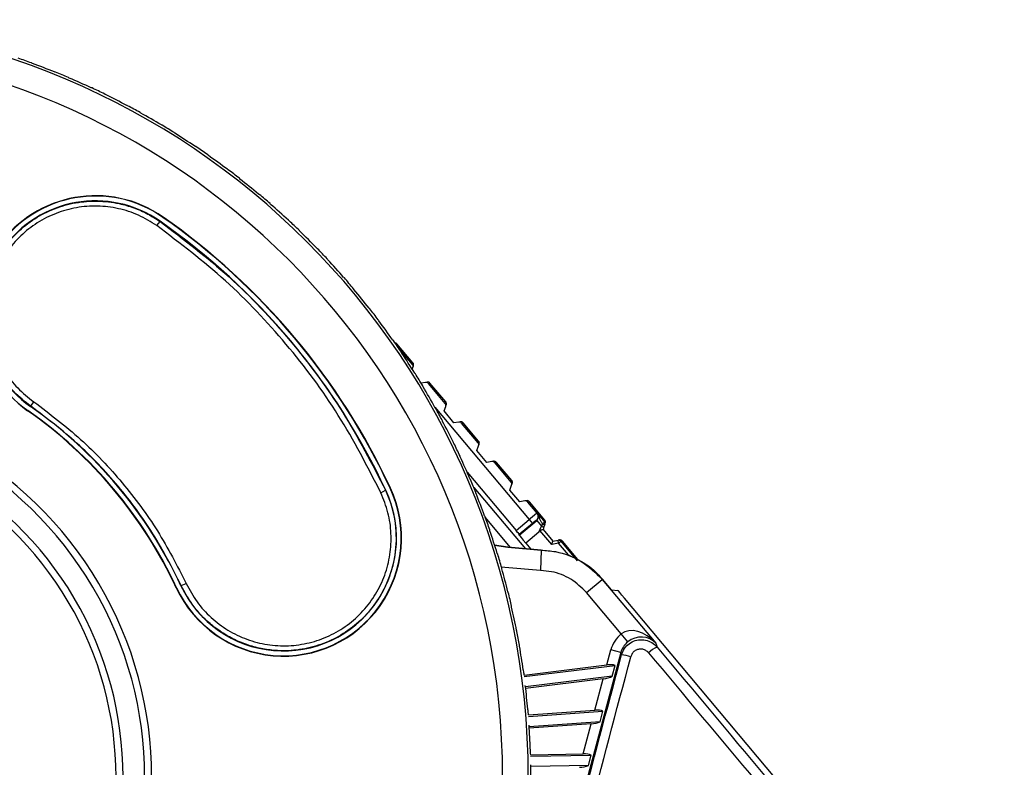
# Model space of a CAD drawing. Header units: millimetres. Extents: x 0 to 420, y 0 to 297.
# Tile 31 of 64: x 98.13 to 103.58, y 267.39 to 271.53. Entities that reach past the tile are written whole.
import ezdxf

# ---------------------------------------------------------------- set-up
doc = ezdxf.new("R2010")
doc.units = ezdxf.units.MM

msp = doc.modelspace()

# ---------------------------------------------------------------- linework, layer by layer
at = {"color": 7, "linetype": 'Continuous', "lineweight": 25}
for p, q in [((98.8918, 270.38629), (98.9098, 270.40909)), ((98.9098, 270.40909), (98.91065, 270.4103)), ((98.92594, 270.43214), (98.92696, 270.4336)), ((100.2151, 269.73062), (100.22174, 269.73184)), ((100.31021, 269.6264), (100.22174, 269.73184)), ((100.30709, 269.61807), (100.2264, 269.71423)), ((100.31021, 269.6264), (100.30709, 269.61807)), ((100.30635, 269.59138), (100.30994, 269.60095)), ((100.30994, 269.60095), (100.31312, 269.60945)), ((100.37946, 269.51852), (100.35655, 269.51469)), ((100.38851, 269.52003), (100.37946, 269.51852)), ((100.39552, 269.51268), (100.40439, 269.51416)), ((100.48862, 269.40173), (100.39552, 269.51268)), ((100.49176, 269.41004), (100.40439, 269.51416)), ((98.19388, 269.38665), (98.21002, 269.41167)), ((100.49176, 269.41004), (100.48862, 269.40173)), ((98.17759, 269.36338), (98.17656, 269.36192)), ((98.19388, 269.38665), (98.19287, 269.38522)), ((100.43146, 269.38137), (100.95357, 268.75914)), ((100.4825, 269.36086), (100.49145, 269.38457)), ((100.53657, 269.29486), (100.4825, 269.36086)), ((100.49145, 269.38457), (100.49465, 269.39305)), ((100.56348, 269.29928), (100.53657, 269.29486)), ((100.57254, 269.30076), (100.56348, 269.29928)), ((100.57949, 269.29343), (100.58838, 269.29489)), ((100.67084, 269.18457), (100.57949, 269.29343)), ((100.67392, 269.19295), (100.58838, 269.29489)), ((100.67392, 269.19295), (100.67084, 269.18457)), ((100.66384, 269.14066), (100.67372, 269.16754)), ((100.71846, 269.07512), (100.66384, 269.14066)), ((100.67372, 269.16754), (100.67687, 269.17609)), ((100.74723, 269.08009), (100.71846, 269.07512)), ((100.75624, 269.08165), (100.74723, 269.08009)), ((100.76339, 269.07427), (100.77222, 269.0758)), ((100.85382, 268.9665), (100.76339, 269.07427)), ((100.85686, 268.97493), (100.77222, 269.0758)), ((100.60999, 269.02136), (100.88107, 268.6983)), ((100.85686, 268.97493), (100.85382, 268.9665)), ((100.13286, 268.90724), (100.15844, 268.92101)), ((100.15844, 268.92101), (100.15979, 268.92164)), ((100.18394, 268.9329), (100.18556, 268.93366)), ((100.64674, 268.93737), (100.93265, 268.59665)), ((100.84685, 268.92217), (100.85674, 268.94957)), ((100.90186, 268.85695), (100.84685, 268.92217)), ((100.85674, 268.94957), (100.85984, 268.95816)), ((100.93011, 268.86201), (100.90186, 268.85695)), ((100.93907, 268.86362), (100.93011, 268.86201)), ((100.94636, 268.85621), (100.95515, 268.85779)), ((100.99746, 268.79532), (100.94636, 268.85621)), ((101.04008, 268.75658), (100.95515, 268.85779)), ((100.85111, 268.60534), (100.7105, 268.77291)), ((100.88107, 268.6983), (100.95357, 268.75914)), ((100.89872, 268.67337), (100.99527, 268.75439)), ((100.95357, 268.75914), (100.97185, 268.73735)), ((100.99527, 268.75439), (100.99395, 268.75526)), ((100.99527, 268.75439), (101.02249, 268.72195)), ((100.99746, 268.79532), (100.99877, 268.79446)), ((101.04008, 268.75658), (101.03736, 268.74903)), ((100.97185, 268.73735), (100.89897, 268.67621)), ((101.00699, 268.68997), (101.02249, 268.72195)), ((101.07889, 268.62114), (101.01304, 268.69903)), ((101.02249, 268.72195), (101.02871, 268.7345)), ((101.03575, 268.71951), (101.03046, 268.70482)), ((101.03047, 268.70484), (101.08556, 268.63968)), ((101.04035, 268.73229), (101.03575, 268.71951)), ((101.04035, 268.73229), (101.04306, 268.73983)), ((100.89872, 268.67337), (100.89897, 268.67621)), ((101.00699, 268.68997), (100.93453, 268.62918)), ((101.08556, 268.63968), (101.11368, 268.64475)), ((101.12152, 268.64616), (101.11368, 268.64475)), ((101.11671, 268.62796), (101.11368, 268.64475)), ((100.93453, 268.62918), (100.96362, 268.59452)), ((101.01968, 268.59027), (101.01729, 268.47655)), ((101.01968, 268.59027), (101.02043, 268.59228)), ((101.07889, 268.62114), (101.08556, 268.63968)), ((101.11671, 268.62796), (101.07889, 268.62114)), ((101.11671, 268.62796), (101.12978, 268.63892)), ((101.17089, 268.56339), (101.11671, 268.62796)), ((101.12978, 268.63892), (101.13762, 268.64034)), ((101.12978, 268.63892), (101.22032, 268.53102)), ((101.22305, 268.53852), (101.13762, 268.64034)), ((101.27153, 268.35473), (101.35867, 268.42785)), ((101.35963, 268.42985), (101.35867, 268.42785)), ((101.35867, 268.42785), (101.65558, 268.074)), ((101.40959, 268.3703), (101.35963, 268.42985)), ((99.00148, 268.38151), (98.99986, 268.38075)), ((99.02722, 268.39351), (99.02563, 268.39277)), ((99.02722, 268.39351), (99.05467, 268.40506)), ((101.40959, 268.3703), (101.44459, 268.36724)), ((101.46351, 268.12594), (101.27153, 268.35473)), ((103.58489, 265.81804), (101.48189, 268.3243)), ((101.4993, 268.08181), (101.46351, 268.12594)), ((101.65558, 268.074), (101.66245, 268.05339)), ((101.46109, 268.02283), (100.97522, 266.20955)), ((101.38386, 267.95429), (101.40617, 268.03755)), ((101.46109, 268.02283), (101.40617, 268.03755)), ((101.46539, 268.00995), (101.46109, 268.02283)), ((100.92602, 267.89808), (101.38386, 267.95429)), ((100.92633, 267.88977), (101.43026, 267.95165)), ((101.41424, 267.89186), (101.43026, 267.95165)), ((101.41424, 267.89186), (100.93332, 267.83281)), ((101.36322, 267.87726), (100.93429, 267.82459)), ((101.31669, 267.70361), (101.36322, 267.87726)), ((100.94975, 267.66965), (101.36243, 267.69851)), ((100.94987, 267.67796), (101.31669, 267.70361)), ((101.34672, 267.63988), (101.36243, 267.69851)), ((101.34672, 267.63988), (100.95372, 267.6124)), ((101.29645, 267.62807), (100.95426, 267.60414)), ((101.25193, 267.46192), (101.29645, 267.62807)), ((100.96154, 267.44856), (101.29703, 267.45442)), ((100.96211, 267.45686), (101.25193, 267.46192)), ((101.28158, 267.39676), (101.29703, 267.45442)), ((101.28158, 267.39676), (100.9625, 267.39119))]:
    msp.add_line(p, q, dxfattribs=at)
at = {"color": 7, "linetype": 'Continuous', "lineweight": 25, "flags": 128}
for points in [[(101.02871, 268.7345), (101.03102, 268.73666), (101.03309, 268.73887), (101.03486, 268.74105), (101.03625, 268.74313), (101.03722, 268.74503), (101.03774, 268.74668), (101.03779, 268.74803), (101.03736, 268.74903)], [(100.76174, 268.62008), (100.83626, 268.60741), (101.02043, 268.59228)], [(100.76245, 268.61789), (100.83536, 268.60549), (101.01968, 268.59027)], [(101.01729, 268.47655), (100.81906, 268.49292), (100.80058, 268.49571)]]:
    msp.add_lwpolyline(points, dxfattribs=at)
at = {"color": 7, "linetype": 'Continuous', "lineweight": 25}
for centre, radius, start, end in [((96.75733, 267.33504), 4.19147, 270, 90), ((96.75733, 267.33504), 4.04935, 270, 90), ((96.75733, 267.33504), 4.20654, 69.9685, 71.0315), ((96.75733, 267.33504), 4.20555, 68.0996, 69.9004), ((96.75733, 267.33504), 4.20654, 66.9685, 68.0315), ((96.75733, 267.33504), 4.20555, 65.0996, 66.9004), ((96.75733, 267.33504), 4.20654, 63.9685, 65.0315), ((96.75733, 267.33504), 4.20555, 62.0996, 63.9004), ((96.75733, 267.33504), 4.20654, 60.9685, 62.0315), ((96.75733, 267.33504), 4.20555, 59.0996, 60.9004), ((96.75733, 267.33504), 4.20654, 57.9685, 59.0315), ((96.75733, 267.33504), 4.20555, 56.0996, 57.9004), ((96.75733, 267.33504), 4.20654, 54.9685, 56.0315), ((96.75733, 267.33504), 4.20555, 53.0996, 54.9004), ((96.75733, 267.33504), 4.20654, 51.9685, 53.0315), ((96.75733, 267.33504), 4.20555, 50.0996, 51.9004), ((98.55176, 269.89776), 0.65414, 55, 235), ((96.75733, 267.33504), 4.20654, 48.9685, 50.0315), ((98.55176, 269.89776), 0.65235, 55, 235), ((98.55176, 269.89776), 0.6257, 55, 235), ((96.75733, 267.33504), 4.20555, 47.0996, 48.9004), ((96.75733, 267.33504), 3.7542, 25, 55), ((96.75733, 267.33504), 3.78085, 25, 55), ((96.75733, 267.33504), 3.78264, 25, 55), ((96.75733, 267.33504), 4.20654, 45.9685, 47.0315), ((96.75733, 267.33504), 4.20555, 44.0996, 45.9004), ((96.75733, 267.33504), 4.20654, 42.9685, 44.0315), ((96.75733, 267.33504), 4.20555, 41.0996, 42.9004), ((96.75733, 267.33504), 4.20654, 39.9685, 41.0315), ((96.75733, 267.33504), 4.20555, 38.0996, 39.9004), ((96.75733, 267.33504), 4.20654, 36.9685, 38.0315), ((96.75733, 267.33504), 4.20555, 35.0996, 36.9004), ((96.75733, 267.33504), 4.20654, 33.9685, 35.0315), ((100.20867, 269.72087), 0.01706, 39.99881, 85.29332), ((96.75733, 267.33504), 4.20555, 32.0996, 33.9004), ((100.29714, 269.61543), 0.01706, 339.47727, 40.00118), ((96.75733, 267.33504), 4.20654, 30.9685, 32.0315), ((100.39132, 269.5032), 0.01706, 39.99877, 99.47727), ((96.75733, 267.33504), 4.20555, 29.0996, 30.9004), ((96.75733, 267.33504), 2.10574, 268.40567, 91.59433), ((100.47868, 269.39907), 0.01706, 339.32421, 40.00118), ((96.75733, 267.33504), 2.06695, 268.41413, 91.58587), ((96.75733, 267.33504), 2.47436, 25, 55), ((96.75733, 267.33504), 2.47614, 25, 55), ((96.75733, 267.33504), 2.5028, 25, 55), ((96.75733, 267.33504), 4.20654, 27.9685, 29.0315), ((96.75733, 267.33504), 4.20555, 26.0996, 27.9004), ((100.57531, 269.28392), 0.01706, 39.99876, 99.32421), ((96.75733, 267.33504), 1.94723, 268.44181, 91.55819), ((96.75733, 267.33504), 1.90844, 268.45134, 91.54866), ((100.66085, 269.18198), 0.01706, 339.8073, 40.0012), ((96.75733, 267.33504), 4.20654, 24.9685, 26.0315), ((96.75733, 267.33504), 4.20555, 23.0996, 24.9004), ((100.75915, 269.06483), 0.01706, 39.99878, 99.8073), ((96.75733, 267.33504), 4.20654, 21.9685, 23.0315), ((100.84379, 268.96396), 0.01706, 340.1491, 40.00122), ((99.59271, 268.6572), 0.65414, 205, 25), ((99.59271, 268.6572), 0.65235, 205, 25), ((99.59271, 268.6572), 0.6257, 205, 25), ((96.75733, 267.33504), 4.20555, 20.0996, 21.9004), ((100.94208, 268.84682), 0.01706, 39.9988, 100.1491), ((96.75733, 267.33504), 4.20654, 18.9685, 20.0315), ((100.97567, 268.77704), 0.02844, 310.00216, 39.9899), ((101.02701, 268.74561), 0.01706, 340.21254, 40.00122), ((96.75733, 267.33504), 4.20555, 17.0996, 18.9004), ((101.03347, 268.74434), 0.02494, 243.89905, 275.25307), ((101.03884, 268.75604), 0.02381, 244.79477, 273.62163), ((101.02429, 268.73806), 0.01706, 340.21273, 40.00117), ((101.11671, 268.62796), 0.01706, 39.99884, 100.21234), ((101.12455, 268.62937), 0.01706, 39.9988, 100.21254), ((96.75733, 267.33504), 4.20654, 15.9685, 17.0315), ((96.75733, 267.33504), 4.20555, 14.0996, 15.9004), ((96.75733, 267.33504), 4.20654, 12.9685, 14.0315), ((96.75733, 267.33504), 4.20555, 11.0996, 12.9004), ((96.75733, 267.33504), 4.20654, 9.9685, 11.0315), ((96.75733, 267.33504), 4.20555, 8.0996, 9.9004), ((101.71958, 267.91778), 0.14715, 112.84552, 135.25283), ((101.44753, 267.78623), 0.22443, 72.11012, 85.43608), ((96.75733, 267.33504), 4.20654, 7.69195, 8.0315), ((96.75733, 267.33504), 4.20555, 5.0996, 6.9004), ((96.75733, 267.33504), 4.20654, 4.67592, 5.0315), ((96.75733, 267.33504), 4.20555, 2.0996, 3.9004), ((96.75733, 267.33504), 4.20654, 1.65941, 2.0315), ((96.75733, 267.33504), 4.20555, 359.0996, 0.9004)]:
    msp.add_arc(centre, radius, start, end, dxfattribs=at)
for centre, major_axis, ratio, start_param, end_param in [((95.95053, 267.64474), (4.07378, -1.56378), 0.9801928, 1.3868605, 1.3880293), ((97.56412, 267.02534), (4.07378, -1.56378), 0.9801928, 1.7535633, 1.7547322), ((95.96785, 267.68654), (3.98636, -1.77484), 0.9801928, 1.3868605, 1.3880293), ((97.54681, 266.98354), (3.98636, -1.77484), 0.9801928, 1.7535633, 1.7547322), ((95.98733, 267.72738), (3.88801, -1.98104), 0.9801928, 1.3868605, 1.3880293), ((97.52733, 266.94271), (3.88801, -1.98104), 0.9801928, 1.7535633, 1.7547322), ((96.00891, 267.76714), (3.779, -2.18181), 0.9801928, 1.3868605, 1.3880293), ((97.50574, 266.90295), (3.779, -2.18181), 0.9801928, 1.7535633, 1.7547322), ((96.03255, 267.80572), (3.65963, -2.37659), 0.9801928, 1.3868605, 1.3880293), ((97.4821, 266.86437), (3.65963, -2.37659), 0.9801928, 1.7535633, 1.7547322), ((96.05818, 267.843), (3.53024, -2.56487), 0.9801928, 1.3868605, 1.3880293), ((97.45648, 266.82708), (3.53024, -2.56487), 0.9801928, 1.7535633, 1.7547322), ((96.08572, 267.8789), (3.39116, -2.74611), 0.9801928, 1.3868605, 1.3880293), ((97.42893, 266.79119), (3.39116, -2.74611), 0.9801928, 1.7535633, 1.7547322), ((96.11511, 267.9133), (3.2428, -2.91983), 0.9801928, 1.3868605, 1.3880293), ((97.39955, 266.75678), (3.2428, -2.91983), 0.9801928, 1.7535633, 1.7547322), ((96.14625, 267.94612), (3.08554, -3.08554), 0.9801928, 1.3868605, 1.3880293), ((97.36841, 266.72397), (-3.08554, 3.08554), 0.9801928, 4.895156, 4.8963248), ((96.17907, 267.97726), (-2.91983, 3.2428), 0.9801928, 4.5284531, 4.529622), ((97.33559, 266.69282), (-2.91983, 3.2428), 0.9801928, 4.895156, 4.8963248), ((96.21347, 268.00665), (-2.74611, 3.39116), 0.9801928, 4.5284531, 4.529622), ((97.30118, 266.66344), (-2.74611, 3.39116), 0.9801928, 4.895156, 4.8963248), ((96.24937, 268.03419), (-2.56487, 3.53024), 0.9801928, 4.5284531, 4.529622), ((97.26529, 266.6359), (-2.56487, 3.53024), 0.9801928, 4.895156, 4.8963248), ((96.28665, 268.05982), (-2.37659, 3.65963), 0.9801928, 4.5284531, 4.529622), ((97.228, 266.61027), (-2.37659, 3.65963), 0.9801928, 4.895156, 4.8963248), ((96.32523, 268.08346), (-2.18181, 3.779), 0.9801928, 4.5284531, 4.529622), ((97.18942, 266.58663), (-2.18181, 3.779), 0.9801928, 4.895156, 4.8963248), ((96.36499, 268.10505), (-1.98104, 3.88801), 0.9801928, 4.5284531, 4.529622), ((97.14966, 266.56504), (-1.98104, 3.88801), 0.9801928, 4.895156, 4.8963248), ((96.40583, 268.12452), (-1.77484, 3.98636), 0.9801928, 4.5284531, 4.529622), ((97.10883, 266.54556), (-1.77484, 3.98636), 0.9801928, 4.895156, 4.8963248), ((96.44763, 268.14184), (-1.56378, 4.07378), 0.9801928, 4.5284531, 4.529622), ((97.06703, 266.52825), (-1.56378, 4.07378), 0.9801928, 4.895156, 4.8963248), ((100.95389, 268.75876), (0.04357, 0.03656), 0.0087275, 0.005236, 1.5707963), ((100.97216, 268.73697), (0.02179, 0.01828), 0.0174551, 0.005236, 1.5707963), ((100.97697, 268.77619), (0.02379, -0.01563), 0.9991706, 5.9917996, 7.5625046), ((96.49028, 268.15694), (-1.34843, 4.15004), 0.9801928, 4.5284531, 4.529622), ((100.88069, 268.69798), (-0.01828, 0.02179), 0.0174551, 3.1590459, 4.712389), ((100.93529, 268.62982), (-0.03656, 0.04357), 0.0174551, 0.0174533, 1.5707963), ((97.02438, 266.51315), (-1.34843, 4.15004), 0.9801928, 4.895156, 4.8963248), ((96.53366, 268.16979), (-1.12939, 4.21493), 0.9801928, 4.5284531, 4.529622), ((96.981, 266.5003), (-1.12939, 4.21493), 0.9801928, 4.895156, 4.8963248), ((101.48113, 268.32366), (-0.03656, 0.04357), 0.0174551, 4.712389, 6.265732), ((96.57765, 268.18035), (-0.90725, 4.26826), 0.9801928, 4.5284531, 4.529622), ((101.56844, 268.00089), (-0.10789, 0.12258), 0.6964659, 4.6959388, 6.2492818), ((96.937, 266.48973), (-0.90725, 4.26826), 0.9801928, 4.895156, 4.8963248), ((101.57101, 267.9932), (-0.05405, 0.16206), 0.9988732, 0.3591266, 0.9865412), ((101.56844, 268.00089), (0.09932, 0.05604), 0.9310069, 0.1977557, 1.7510987), ((96.62214, 268.1886), (-0.68262, 4.30989), 0.9801928, 4.5284531, 4.529622), ((101.57101, 267.9932), (-0.03608, 0.10816), 0.9977496, 0.3591266, 0.9865412), ((106.22494, 264.15072), (-36.52635, 43.5304), 0.0174551, 1.4663861, 1.4827709), ((96.79555, 256.29932), (25.67824, 95.70918), 0.0150127, 4.8201194, 4.8390795), ((96.85048, 256.28461), (25.64167, 95.75275), 0.0150179, 4.8201053, 4.8390654), ((106.18137, 264.11416), (-36.56291, 43.57398), 0.0174376, 1.4663861, 1.4827709), ((101.37808, 267.93272), (0.06106, 0.01066), 0.3305508, 0.4912245, 1.4185197), ((96.89252, 266.48149), (-0.68262, 4.30989), 0.9801928, 4.895156, 4.8963248), ((101.36899, 267.89882), (0.06106, 0.01066), 0.3305508, 4.5601124, 5.4874076), ((96.84766, 266.47558), (-0.45612, 4.33971), 0.9801928, 4.895156, 4.8963248), ((101.31102, 267.68246), (0.06023, 0.00697), 0.3387562, 0.5101625, 1.4374577), ((101.30211, 267.64922), (0.06023, 0.00697), 0.3387562, 4.5790504, 5.5063456), ((96.80256, 266.47203), (-0.22837, 4.35763), 0.9801928, 4.895156, 4.8963248), ((101.24635, 267.44111), (0.05942, 0.00339), 0.3459097, 0.5298558, 1.457151), ((101.23759, 267.40841), (0.05942, 0.00339), 0.3459097, 4.5987437, 5.5260389)]:
    msp.add_ellipse(centre, major_axis=major_axis, ratio=ratio, start_param=start_param, end_param=end_param, dxfattribs=at)
for points, knots in [([(98.19388, 269.38665), (98.16174, 269.41196), (98.09737, 269.46264), (98.02211, 269.56055), (97.96613, 269.67007), (97.93294, 269.78856), (97.92339, 269.91132), (97.93797, 270.03357), (97.97617, 270.15068), (98.03653, 270.25818), (98.11667, 270.35175), (98.2137, 270.42796), (98.32338, 270.48356), (98.44153, 270.51665), (98.56317, 270.52616), (98.67179, 270.51352), (98.76475, 270.48658), (98.84119, 270.45352), (98.88745, 270.42356), (98.9098, 270.40909)], [0, 0, 0, 0, 0.0624361, 0.1250442, 0.1873292, 0.2499722, 0.3122935, 0.3748403, 0.4373608, 0.4997084, 0.5623233, 0.6246446, 0.6872593, 0.7492654, 0.8112741, 0.872973, 0.9156457, 0.9592671, 1, 1, 1, 1]), ([(98.8918, 270.38629), (98.85843, 270.40699), (98.79199, 270.44821), (98.67949, 270.48387), (98.56318, 270.49837), (98.44599, 270.48948), (98.3328, 270.45796), (98.22803, 270.4049), (98.13557, 270.33229), (98.05921, 270.2431), (98.00174, 270.14059), (97.96543, 270.02891), (97.95164, 269.91231), (97.96085, 269.79521), (97.9926, 269.68218), (98.04608, 269.57767), (98.11792, 269.48424), (98.17935, 269.43584), (98.21002, 269.41167)], [0, 0, 0, 0, 0.0629106, 0.1252339, 0.1878495, 0.2502948, 0.3126832, 0.3752605, 0.4374927, 0.5000859, 0.5623964, 0.6248997, 0.6874523, 0.7498022, 0.8124927, 0.8748366, 0.9375071, 1, 1, 1, 1]), ([(98.9098, 270.40909), (99.04011, 270.3102), (99.30013, 270.1129), (99.63749, 269.75433), (99.93305, 269.35954), (100.0833, 269.0672), (100.15844, 268.92101)], [0, 0, 0, 0, 0.2497158, 0.4982534, 0.7490873, 1, 1, 1, 1]), ([(100.13286, 268.90724), (100.05813, 269.05251), (99.90868, 269.34299), (99.61489, 269.73534), (99.27962, 270.09177), (99.02127, 270.28796), (98.8918, 270.38629)], [0, 0, 0, 0, 0.250907, 0.5017467, 0.7502899, 1, 1, 1, 1]), ([(100.30994, 269.60095), (100.31053, 269.60412), (100.31174, 269.61051), (100.30894, 269.6158), (100.30713, 269.61803), (100.30709, 269.61807)], [0, 0, 0, 0, 0.49098, 0.9897514, 1, 1, 1, 1]), ([(100.39552, 269.51268), (100.39548, 269.51273), (100.39367, 269.51483), (100.38906, 269.51847), (100.38268, 269.5185), (100.37946, 269.51852)], [0, 0, 0, 0, 0.0104052, 0.4999062, 1, 1, 1, 1]), ([(98.21002, 269.41167), (98.29869, 269.3445), (98.47601, 269.21019), (98.7043, 268.96702), (98.90345, 268.70017), (99.00418, 268.50358), (99.05467, 268.40506)], [0, 0, 0, 0, 0.25092801, 0.50175177, 0.75028344, 1, 1, 1, 1]), ([(99.02722, 268.39351), (98.97745, 268.49075), (98.87814, 268.68474), (98.68168, 268.94806), (98.45641, 269.18796), (98.2814, 269.32041), (98.19388, 269.38665)], [0, 0, 0, 0, 0.2497252, 0.4982483, 0.7490633, 1, 1, 1, 1]), ([(100.49145, 269.38457), (100.49205, 269.38773), (100.49328, 269.39414), (100.49048, 269.39945), (100.48866, 269.40169), (100.48862, 269.40173)], [0, 0, 0, 0, 0.4889557, 0.9897739, 1, 1, 1, 1]), ([(100.57949, 269.29343), (100.57945, 269.29348), (100.57765, 269.29557), (100.57305, 269.2992), (100.5667, 269.29925), (100.56348, 269.29928)], [0, 0, 0, 0, 0.0104286, 0.4988055, 1, 1, 1, 1]), ([(100.67372, 269.16754), (100.6743, 269.17072), (100.67547, 269.17708), (100.67267, 269.18233), (100.67088, 269.18452), (100.67084, 269.18457)], [0, 0, 0, 0, 0.49503025, 0.98970257, 1, 1, 1, 1]), ([(100.76339, 269.07427), (100.76335, 269.07432), (100.76152, 269.07644), (100.75687, 269.08009), (100.75046, 269.08009), (100.74723, 269.08009)], [0, 0, 0, 0, 0.0103551, 0.5022586, 1, 1, 1, 1]), ([(100.15844, 268.92101), (100.16856, 268.89713), (100.19047, 268.84545), (100.2094, 268.76557), (100.2198, 268.66956), (100.21401, 268.5618), (100.18363, 268.44258), (100.13044, 268.33135), (100.05658, 268.23266), (99.96481, 268.1503), (99.85867, 268.08744), (99.74249, 268.04658), (99.63417, 268.03116), (99.53918, 268.0332), (99.4582, 268.04557), (99.37859, 268.0687), (99.3031, 268.10212), (99.23315, 268.14479), (99.15969, 268.20409), (99.08548, 268.28498), (99.0467, 268.35722), (99.02722, 268.39351)], [0, 0, 0, 0, 0.0396769, 0.085893, 0.1251174, 0.1873854, 0.2500166, 0.3123245, 0.3748658, 0.4373814, 0.4997202, 0.562353, 0.6246289, 0.666098, 0.7074844, 0.7497505, 0.7927466, 0.8335965, 0.8748783, 0.9371518, 1, 1, 1, 1]), ([(100.85674, 268.94957), (100.8573, 268.95275), (100.85842, 268.95907), (100.85564, 268.96428), (100.85386, 268.96646), (100.85382, 268.9665)], [0, 0, 0, 0, 0.4974327, 0.9896514, 1, 1, 1, 1]), ([(99.05467, 268.40506), (99.07328, 268.37043), (99.11033, 268.30148), (99.19011, 268.21439), (99.28371, 268.14372), (99.38968, 268.09288), (99.5034, 268.06357), (99.6206, 268.05704), (99.73695, 268.07352), (99.84773, 268.11238), (99.94889, 268.17226), (100.03634, 268.25075), (100.1067, 268.34483), (100.15729, 268.45088), (100.18625, 268.56465), (100.19207, 268.68182), (100.17643, 268.79853), (100.14737, 268.87104), (100.13286, 268.90724)], [0, 0, 0, 0, 0.0629191, 0.1252681, 0.1879284, 0.2504181, 0.3128695, 0.3754897, 0.4377617, 0.5003707, 0.5626732, 0.625149, 0.6876571, 0.7499474, 0.8125824, 0.8748776, 0.9375169, 1, 1, 1, 1]), ([(100.94636, 268.85621), (100.94633, 268.85626), (100.94448, 268.8584), (100.9398, 268.86206), (100.93334, 268.86203), (100.93011, 268.86201)], [0, 0, 0, 0, 0.0103039, 0.5046649, 1, 1, 1, 1]), ([(100.99877, 268.79446), (100.9988, 268.79442), (100.99903, 268.79415), (101.00066, 268.79227), (101.00391, 268.7885), (101.01059, 268.78068), (101.02128, 268.7681), (101.032, 268.75539), (101.03736, 268.74903)], [0, 0, 0, 0, 0.00433843, 0.03131594, 0.21585849, 0.42402303, 0.7115706, 1, 1, 1, 1]), ([(101.02871, 268.7345), (101.02494, 268.73994), (101.01716, 268.75117), (101.01124, 268.76499), (101.0082, 268.77712), (101.00446, 268.78621), (101.00137, 268.7912), (100.99941, 268.7937), (100.99883, 268.79439), (100.99877, 268.79446)], [0, 0, 0, 0, 0.24998128, 0.51598559, 0.73635594, 0.86001578, 0.96033945, 0.99565947, 1, 1, 1, 1]), ([(101.01304, 268.69903), (101.01117, 268.69623), (101.00915, 268.69321), (101.00714, 268.69019), (101.00699, 268.68997)], [0, 0, 0, 0, 0.9273677, 1, 1, 1, 1]), ([(101.01304, 268.69903), (101.0133, 268.69933), (101.01394, 268.70007), (101.01563, 268.70082), (101.01881, 268.70182), (101.02303, 268.70276), (101.02709, 268.70373), (101.02985, 268.70445), (101.03026, 268.7047), (101.03046, 268.70482)], [0, 0, 0, 0, 0.0431619, 0.1084022, 0.2002978, 0.4235962, 0.6214798, 0.8105739, 1, 1, 1, 1]), ([(101.01968, 268.59027), (101.04641, 268.58823), (101.12392, 268.58232), (101.24851, 268.53534), (101.32195, 268.46368), (101.35867, 268.42785)], [0, 0, 0, 0, 0.20831659, 0.60415953, 1, 1, 1, 1]), ([(101.17103, 268.56322), (101.21746, 268.54111), (101.28849, 268.50728), (101.34133, 268.44977), (101.35963, 268.42985)], [0, 0, 0, 0, 0.6536297, 1, 1, 1, 1]), ([(101.27153, 268.35473), (101.244, 268.38161), (101.18892, 268.43536), (101.09547, 268.47059), (101.03734, 268.47502), (101.01729, 268.47655)], [0, 0, 0, 0, 0.3958409, 0.7916824, 1, 1, 1, 1]), ([(101.46539, 268.00995), (101.46987, 268.02191), (101.47885, 268.04585), (101.50634, 268.07356), (101.54054, 268.09108), (101.57877, 268.09628), (101.61649, 268.08861), (101.64482, 268.07233), (101.65797, 268.0582), (101.66245, 268.05339)], [0, 0, 0, 0, 0.1535127, 0.3073712, 0.4604121, 0.6130049, 0.7660751, 0.9203298, 1, 1, 1, 1]), ([(101.61508, 268.02137), (101.61283, 268.02379), (101.60624, 268.03089), (101.59207, 268.03909), (101.57319, 268.04299), (101.55404, 268.04043), (101.53692, 268.03168), (101.52317, 268.01778), (101.51871, 268.0058), (101.51647, 267.99981)], [0, 0, 0, 0, 0.0801203, 0.2350352, 0.3883187, 0.5406756, 0.6932168, 0.8466149, 1, 1, 1, 1])]:
    msp.add_open_spline(points, degree=3, knots=knots, dxfattribs=at)

doc.saveas('drawing.dxf')
